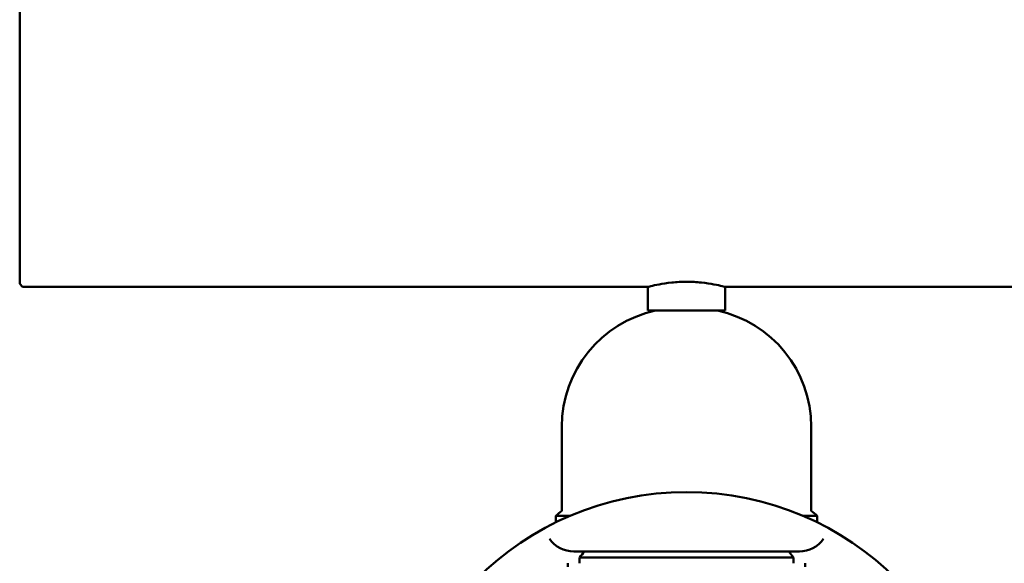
# Model space of a CAD drawing. Header units: millimetres. Extents: x 61 to 1929, y 482 to 2664.
# Tile 19 of 219: x 218 to 384, y 570 to 662. Entities that reach past the tile are written whole.
import ezdxf

# ---------------------------------------------------------------- set-up
doc = ezdxf.new("R2010")
doc.units = ezdxf.units.MM
doc.header["$LTSCALE"] = 10
doc.layers.add('Widoczne (ISO)', color=7, linetype='Continuous', lineweight=50)

msp = doc.modelspace()

# ---------------------------------------------------------------- linework, layer by layer
at = {"layer": 'Widoczne (ISO)'}
for p, q in [((218.47, 617.31), (218.47, 666.31)), ((218.47, 617.31), (218.97, 616.81)), ((218.97, 616.81), (220.47, 616.81)), ((324.27, 616.81), (220.47, 616.81)), ((324.27, 616.81), (324.27, 612.81)), ((552.87, 616.81), (337.27, 616.81)), ((337.27, 616.81), (337.27, 612.81)), ((324.27, 612.81), (337.27, 612.81)), ((309.77, 593.26), (309.77, 579.09)), ((351.77, 593.26), (351.77, 579.09)), ((308.77, 578.26), (311.18, 578.26)), ((308.77, 578.26), (308.77, 577.16)), ((350.37, 578.26), (352.77, 578.26)), ((352.77, 578.26), (352.77, 577.16)), ((311.77, 572.26), (349.77, 572.26)), ((312.77, 571.26), (348.77, 571.26)), ((312.77, 571.26), (312.77, 570.26)), ((348.77, 571.26), (348.77, 570.26)), ((310.8, 570.26), (310.78, 570.26)), ((350.77, 570.26), (350.75, 570.26))]:
    msp.add_line(p, q, dxfattribs=at)
msp.add_circle((330.77, 532.26), 50, dxfattribs=at)
for centre, radius, start, end in [((329.77, 593.26), 20, 102.1772, 180), ((331.77, 593.26), 20, 0, 77.8228), ((341.36, 540.34), 50, 129.1831, 130.6775), ((320.18, 540.34), 50, 49.3225, 50.8169), ((311.77, 577.26), 5, 215.5439, 270), ((349.77, 577.26), 5, 270, 324.4561), ((352.1, 540.38), 50, 140.3889, 141.8608), ((309.45, 540.38), 50, 38.1392, 39.6111)]:
    msp.add_arc(centre, radius, start, end, dxfattribs=at)
for points, knots in [([(330.77, 617.67), (329.95, 617.67), (329.08, 617.62), (327.48, 617.45), (326.75, 617.34), (325.6, 617.12), (325.1, 617.01), (324.44, 616.85), (324.27, 616.81), (324.27, 616.81)], [1.9685548, 1.9685548, 1.9685548, 1.9685548, 2.2146444, 2.2146444, 2.460734, 2.460734, 2.7067831, 2.7067831, 2.9528322, 2.9528322, 2.9528322, 2.9528322]), ([(337.27, 616.81), (337.27, 616.81), (337.11, 616.85), (336.45, 617.01), (335.95, 617.12), (334.8, 617.34), (334.07, 617.45), (332.47, 617.62), (331.59, 617.67), (330.77, 617.67)], [0.9842774, 0.9842774, 0.9842774, 0.9842774, 1.2303265, 1.2303265, 1.4763756, 1.4763756, 1.7224652, 1.7224652, 1.9685548, 1.9685548, 1.9685548, 1.9685548]), ([(310.78, 570.26), (310.78, 570.08), (310.78, 569.9), (310.78, 569.7), (310.78, 569.68), (310.78, 569.66)], [0, 0, 0, 0, 0.06135239, 0.06135239, 0.06879633, 0.06879633, 0.06879633, 0.06879633]), ([(350.76, 569.66), (350.76, 569.68), (350.77, 569.7), (350.77, 569.9), (350.77, 570.08), (350.77, 570.26)], [0.05393723, 0.05393723, 0.05393723, 0.05393723, 0.06137399, 0.06137399, 0.12273355, 0.12273355, 0.12273355, 0.12273355])]:
    msp.add_open_spline(points, degree=3, knots=knots, dxfattribs=at)

doc.saveas('drawing.dxf')
